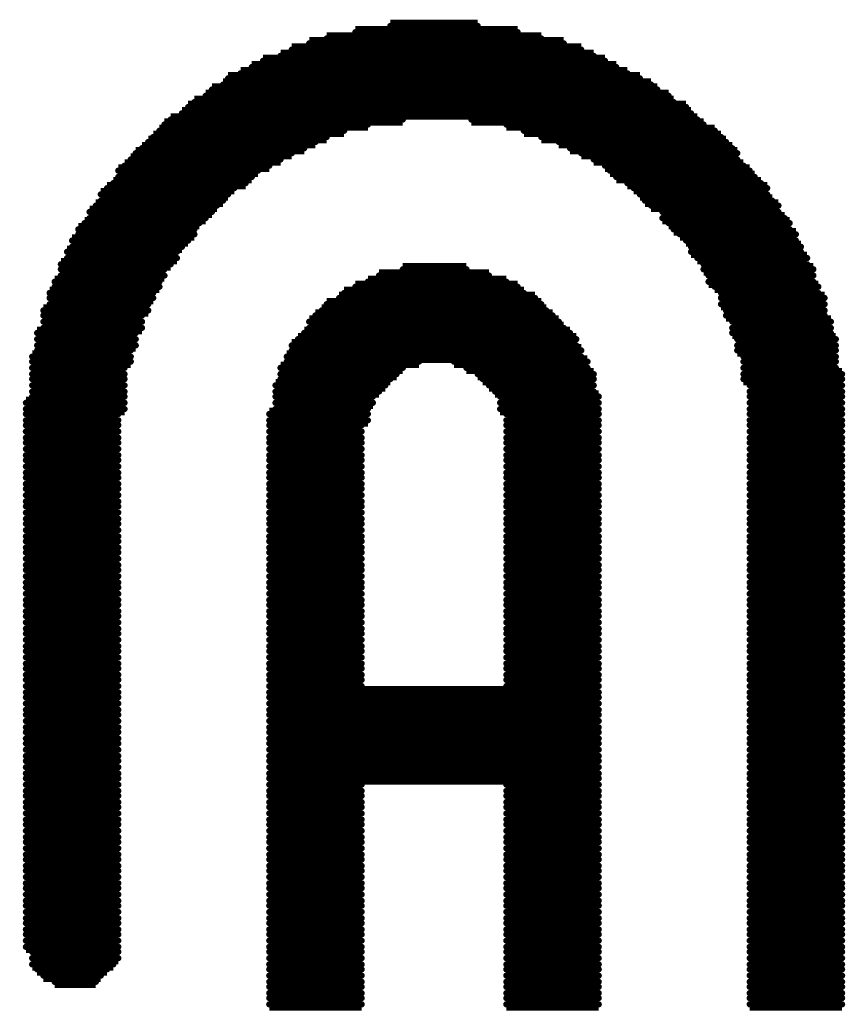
# Model space of a CAD drawing. Extents: x -0.07 to 0.95, y -0.15 to 1.54.
# Tile 9 of 22: x 0.217 to 0.2834, y 0.5723 to 0.6512. Entities that reach past the tile are written whole.
import ezdxf

# ---------------------------------------------------------------- set-up
doc = ezdxf.new("R2010")
doc.units = 0
doc.layers.get('0').update_dxf_attribs({"linetype": 'CONTINUOUS'})
doc.layers.add('gto', color=2, linetype='CONTINUOUS')

# ---------------------------------------------------------------- blocks, each defined once
blk = doc.blocks.new('D73')
at = {"const_width": 0.00025}
blk.add_lwpolyline([(-0.000125, 0, 1), (0.000125, 0, 1)], format="xyb", close=True, dxfattribs=at)

msp = doc.modelspace()

# ---------------------------------------------------------------- linework, layer by layer
at = {"layer": 'gto', "color": 2, "const_width": 0.001}
for points in [[(0.2467, 0.6507), (0.2537, 0.6507)], [(0.2416, 0.6497), (0.2588, 0.6497)], [(0.2439, 0.6502), (0.2569, 0.6502)], [(0.2402, 0.6493), (0.2606, 0.6493)], [(0.2379, 0.6483), (0.263, 0.6483)], [(0.2388, 0.6488), (0.262, 0.6488)], [(0.2356, 0.6474), (0.2648, 0.6474)], [(0.2365, 0.6479), (0.2639, 0.6479)], [(0.2337, 0.6465), (0.2667, 0.6465)], [(0.2347, 0.6469), (0.2657, 0.6469)], [(0.2333, 0.646), (0.2676, 0.646)], [(0.2319, 0.6451), (0.269, 0.6451)], [(0.2324, 0.6456), (0.2681, 0.6456)], [(0.2305, 0.6442), (0.2704, 0.6442)], [(0.231, 0.6446), (0.2694, 0.6446)], [(0.23, 0.6437), (0.2708, 0.6437)], [(0.2286, 0.6428), (0.2449, 0.6428)], [(0.2291, 0.6432), (0.2477, 0.6432)], [(0.2532, 0.6432), (0.2713, 0.6432)], [(0.256, 0.6428), (0.2718, 0.6428)], [(0.2277, 0.6418), (0.2416, 0.6418)], [(0.2282, 0.6423), (0.243, 0.6423)], [(0.2574, 0.6423), (0.2727, 0.6423)], [(0.2588, 0.6418), (0.2732, 0.6418)], [(0.2273, 0.6414), (0.2407, 0.6414)], [(0.2602, 0.6414), (0.2736, 0.6414)], [(0.2263, 0.6405), (0.2388, 0.6405)], [(0.2268, 0.6409), (0.2398, 0.6409)], [(0.2611, 0.6409), (0.2741, 0.6409)], [(0.262, 0.6405), (0.2745, 0.6405)], [(0.2254, 0.6395), (0.237, 0.6395)], [(0.2259, 0.64), (0.2379, 0.64)], [(0.263, 0.64), (0.2745, 0.64)], [(0.2639, 0.6395), (0.275, 0.6395)], [(0.2249, 0.6391), (0.2361, 0.6391)], [(0.2249, 0.6386), (0.2356, 0.6386)], [(0.2643, 0.6391), (0.2755, 0.6391)], [(0.2648, 0.6386), (0.2759, 0.6386)], [(0.2245, 0.6381), (0.2351, 0.6381)], [(0.2657, 0.6381), (0.2764, 0.6381)], [(0.2235, 0.6372), (0.2337, 0.6372)], [(0.224, 0.6377), (0.2342, 0.6377)], [(0.2662, 0.6377), (0.2769, 0.6377)], [(0.2667, 0.6372), (0.2769, 0.6372)], [(0.2231, 0.6363), (0.2328, 0.6363)], [(0.2235, 0.6367), (0.2333, 0.6367)], [(0.2671, 0.6367), (0.2773, 0.6367)], [(0.2676, 0.6363), (0.2778, 0.6363)], [(0.2226, 0.6358), (0.2324, 0.6358)], [(0.2685, 0.6358), (0.2778, 0.6358)], [(0.2222, 0.6349), (0.2314, 0.6349)], [(0.2226, 0.6353), (0.2319, 0.6353)], [(0.2685, 0.6353), (0.2783, 0.6353)], [(0.269, 0.6349), (0.2787, 0.6349)], [(0.2217, 0.6344), (0.231, 0.6344)], [(0.2217, 0.634), (0.231, 0.634)], [(0.2694, 0.6344), (0.2787, 0.6344)], [(0.2699, 0.634), (0.2792, 0.634)], [(0.2212, 0.6335), (0.2305, 0.6335)], [(0.2704, 0.6335), (0.2792, 0.6335)], [(0.2208, 0.6326), (0.2296, 0.6326)], [(0.2212, 0.633), (0.23, 0.633)], [(0.2708, 0.633), (0.2796, 0.633)], [(0.2708, 0.6326), (0.2796, 0.6326)], [(0.2203, 0.6316), (0.2291, 0.6316)], [(0.2208, 0.6321), (0.2296, 0.6321)], [(0.2713, 0.6321), (0.2801, 0.6321)], [(0.2718, 0.6316), (0.2801, 0.6316)], [(0.2203, 0.6312), (0.2286, 0.6312)], [(0.2203, 0.6307), (0.2286, 0.6307)], [(0.2458, 0.6307), (0.2546, 0.6307)], [(0.2477, 0.6312), (0.2528, 0.6312)], [(0.2718, 0.6312), (0.2806, 0.6312)], [(0.2722, 0.6307), (0.2806, 0.6307)], [(0.2198, 0.6302), (0.2282, 0.6302)], [(0.2449, 0.6302), (0.256, 0.6302)], [(0.2722, 0.6302), (0.2806, 0.6302)], [(0.2194, 0.6293), (0.2277, 0.6293)], [(0.2198, 0.6298), (0.2282, 0.6298)], [(0.243, 0.6293), (0.2574, 0.6293)], [(0.2439, 0.6298), (0.2569, 0.6298)], [(0.2727, 0.6298), (0.281, 0.6298)], [(0.2732, 0.6293), (0.281, 0.6293)], [(0.2194, 0.6289), (0.2277, 0.6289)], [(0.2194, 0.6284), (0.2273, 0.6284)], [(0.2416, 0.6284), (0.2588, 0.6284)], [(0.2426, 0.6289), (0.2583, 0.6289)], [(0.2732, 0.6289), (0.2815, 0.6289)], [(0.2732, 0.6284), (0.2815, 0.6284)], [(0.2189, 0.6279), (0.2273, 0.6279)], [(0.2412, 0.6279), (0.2592, 0.6279)], [(0.2736, 0.6279), (0.2815, 0.6279)], [(0.2189, 0.6275), (0.2268, 0.6275)], [(0.2189, 0.627), (0.2268, 0.627)], [(0.2402, 0.627), (0.2602, 0.627)], [(0.2407, 0.6275), (0.2597, 0.6275)], [(0.2736, 0.6275), (0.2815, 0.6275)], [(0.2741, 0.627), (0.282, 0.627)], [(0.2184, 0.6261), (0.2263, 0.6261)], [(0.2189, 0.6265), (0.2268, 0.6265)], [(0.2398, 0.6261), (0.2611, 0.6261)], [(0.2402, 0.6265), (0.2606, 0.6265)], [(0.2741, 0.6265), (0.282, 0.6265)], [(0.2741, 0.6261), (0.282, 0.6261)], [(0.2184, 0.6256), (0.2263, 0.6256)], [(0.2393, 0.6256), (0.2616, 0.6256)], [(0.2745, 0.6256), (0.2824, 0.6256)], [(0.2184, 0.6251), (0.2263, 0.6251)], [(0.2184, 0.6247), (0.2259, 0.6247)], [(0.2388, 0.6251), (0.2616, 0.6251)], [(0.2388, 0.6247), (0.262, 0.6247)], [(0.2745, 0.6251), (0.2824, 0.6251)], [(0.2745, 0.6247), (0.2824, 0.6247)], [(0.218, 0.6242), (0.2259, 0.6242)], [(0.218, 0.6238), (0.2259, 0.6238)], [(0.2384, 0.6242), (0.262, 0.6242)], [(0.2384, 0.6238), (0.249, 0.6238)], [(0.2518, 0.6238), (0.2625, 0.6238)], [(0.275, 0.6242), (0.2824, 0.6242)], [(0.275, 0.6238), (0.2824, 0.6238)], [(0.218, 0.6233), (0.2254, 0.6233)], [(0.2379, 0.6233), (0.2477, 0.6233)], [(0.2528, 0.6233), (0.2625, 0.6233)], [(0.275, 0.6233), (0.2824, 0.6233)], [(0.218, 0.6228), (0.2254, 0.6228)], [(0.218, 0.6224), (0.2254, 0.6224)], [(0.2379, 0.6228), (0.2472, 0.6228)], [(0.2379, 0.6224), (0.2467, 0.6224)], [(0.2537, 0.6228), (0.263, 0.6228)], [(0.2541, 0.6224), (0.263, 0.6224)], [(0.275, 0.6228), (0.2829, 0.6228)], [(0.275, 0.6224), (0.2829, 0.6224)], [(0.218, 0.6219), (0.2254, 0.6219)], [(0.218, 0.6214), (0.2254, 0.6214)], [(0.2375, 0.6219), (0.2463, 0.6219)], [(0.2375, 0.6214), (0.2458, 0.6214)], [(0.2546, 0.6219), (0.263, 0.6219)], [(0.2551, 0.6214), (0.263, 0.6214)], [(0.2755, 0.6219), (0.2829, 0.6219)], [(0.2755, 0.6214), (0.2829, 0.6214)], [(0.2175, 0.6205), (0.2254, 0.6205)], [(0.218, 0.621), (0.2254, 0.621)], [(0.2375, 0.621), (0.2453, 0.621)], [(0.2375, 0.6205), (0.2453, 0.6205)], [(0.2555, 0.621), (0.2634, 0.621)], [(0.2555, 0.6205), (0.2634, 0.6205)], [(0.2755, 0.621), (0.2829, 0.621)], [(0.2755, 0.6205), (0.2829, 0.6205)], [(0.2175, 0.62), (0.2254, 0.62)], [(0.2375, 0.62), (0.2449, 0.62)], [(0.2555, 0.62), (0.2634, 0.62)], [(0.2755, 0.62), (0.2829, 0.62)], [(0.2175, 0.6196), (0.2249, 0.6196)], [(0.2175, 0.6191), (0.2249, 0.6191)], [(0.237, 0.6196), (0.2449, 0.6196)], [(0.237, 0.6191), (0.2449, 0.6191)], [(0.256, 0.6196), (0.2634, 0.6196)], [(0.256, 0.6191), (0.2634, 0.6191)], [(0.2755, 0.6196), (0.2829, 0.6196)], [(0.2755, 0.6191), (0.2829, 0.6191)], [(0.2175, 0.6187), (0.2249, 0.6187)], [(0.2175, 0.6182), (0.2249, 0.6182)], [(0.237, 0.6187), (0.2444, 0.6187)], [(0.237, 0.6182), (0.2444, 0.6182)], [(0.256, 0.6187), (0.2634, 0.6187)], [(0.256, 0.6182), (0.2634, 0.6182)], [(0.2755, 0.6187), (0.2829, 0.6187)], [(0.2755, 0.6182), (0.2829, 0.6182)], [(0.2175, 0.6177), (0.2249, 0.6177)], [(0.2175, 0.6173), (0.2249, 0.6173)], [(0.237, 0.6177), (0.2444, 0.6177)], [(0.237, 0.6173), (0.2444, 0.6173)], [(0.256, 0.6177), (0.2634, 0.6177)], [(0.256, 0.6173), (0.2634, 0.6173)], [(0.2755, 0.6177), (0.2829, 0.6177)], [(0.2755, 0.6173), (0.2829, 0.6173)], [(0.2175, 0.6168), (0.2249, 0.6168)], [(0.237, 0.6168), (0.2444, 0.6168)], [(0.256, 0.6168), (0.2634, 0.6168)], [(0.2755, 0.6168), (0.2829, 0.6168)], [(0.2175, 0.6163), (0.2249, 0.6163)], [(0.2175, 0.6159), (0.2249, 0.6159)], [(0.237, 0.6163), (0.2444, 0.6163)], [(0.237, 0.6159), (0.2444, 0.6159)], [(0.256, 0.6163), (0.2634, 0.6163)], [(0.256, 0.6159), (0.2634, 0.6159)], [(0.2755, 0.6163), (0.2829, 0.6163)], [(0.2755, 0.6159), (0.2829, 0.6159)], [(0.2175, 0.6154), (0.2249, 0.6154)], [(0.237, 0.6154), (0.2444, 0.6154)], [(0.256, 0.6154), (0.2634, 0.6154)], [(0.2755, 0.6154), (0.2829, 0.6154)], [(0.2175, 0.6149), (0.2249, 0.6149)], [(0.2175, 0.6145), (0.2249, 0.6145)], [(0.237, 0.6149), (0.2444, 0.6149)], [(0.237, 0.6145), (0.2444, 0.6145)], [(0.256, 0.6149), (0.2634, 0.6149)], [(0.256, 0.6145), (0.2634, 0.6145)], [(0.2755, 0.6149), (0.2829, 0.6149)], [(0.2755, 0.6145), (0.2829, 0.6145)], [(0.2175, 0.614), (0.2249, 0.614)], [(0.2175, 0.6136), (0.2249, 0.6136)], [(0.237, 0.614), (0.2444, 0.614)], [(0.237, 0.6136), (0.2444, 0.6136)], [(0.256, 0.614), (0.2634, 0.614)], [(0.256, 0.6136), (0.2634, 0.6136)], [(0.2755, 0.614), (0.2829, 0.614)], [(0.2755, 0.6136), (0.2829, 0.6136)], [(0.2175, 0.6131), (0.2249, 0.6131)], [(0.2175, 0.6126), (0.2249, 0.6126)], [(0.237, 0.6131), (0.2444, 0.6131)], [(0.237, 0.6126), (0.2444, 0.6126)], [(0.256, 0.6131), (0.2634, 0.6131)], [(0.256, 0.6126), (0.2634, 0.6126)], [(0.2755, 0.6131), (0.2829, 0.6131)], [(0.2755, 0.6126), (0.2829, 0.6126)], [(0.2175, 0.6122), (0.2249, 0.6122)], [(0.237, 0.6122), (0.2444, 0.6122)], [(0.256, 0.6122), (0.2634, 0.6122)], [(0.2755, 0.6122), (0.2829, 0.6122)], [(0.2175, 0.6117), (0.2249, 0.6117)], [(0.2175, 0.6112), (0.2249, 0.6112)], [(0.237, 0.6117), (0.2444, 0.6117)], [(0.237, 0.6112), (0.2444, 0.6112)], [(0.256, 0.6117), (0.2634, 0.6117)], [(0.256, 0.6112), (0.2634, 0.6112)], [(0.2755, 0.6117), (0.2829, 0.6117)], [(0.2755, 0.6112), (0.2829, 0.6112)], [(0.2175, 0.6108), (0.2249, 0.6108)], [(0.2175, 0.6103), (0.2249, 0.6103)], [(0.237, 0.6108), (0.2444, 0.6108)], [(0.237, 0.6103), (0.2444, 0.6103)], [(0.256, 0.6108), (0.2634, 0.6108)], [(0.256, 0.6103), (0.2634, 0.6103)], [(0.2755, 0.6108), (0.2829, 0.6108)], [(0.2755, 0.6103), (0.2829, 0.6103)], [(0.2175, 0.6098), (0.2249, 0.6098)], [(0.2175, 0.6094), (0.2249, 0.6094)], [(0.237, 0.6098), (0.2444, 0.6098)], [(0.237, 0.6094), (0.2444, 0.6094)], [(0.256, 0.6098), (0.2634, 0.6098)], [(0.256, 0.6094), (0.2634, 0.6094)], [(0.2755, 0.6098), (0.2829, 0.6098)], [(0.2755, 0.6094), (0.2829, 0.6094)], [(0.2175, 0.6089), (0.2249, 0.6089)], [(0.237, 0.6089), (0.2444, 0.6089)], [(0.256, 0.6089), (0.2634, 0.6089)], [(0.2755, 0.6089), (0.2829, 0.6089)], [(0.2175, 0.6085), (0.2249, 0.6085)], [(0.2175, 0.608), (0.2249, 0.608)], [(0.237, 0.6085), (0.2444, 0.6085)], [(0.237, 0.608), (0.2444, 0.608)], [(0.256, 0.6085), (0.2634, 0.6085)], [(0.256, 0.608), (0.2634, 0.608)], [(0.2755, 0.6085), (0.2829, 0.6085)], [(0.2755, 0.608), (0.2829, 0.608)], [(0.2175, 0.6075), (0.2249, 0.6075)], [(0.2175, 0.6071), (0.2249, 0.6071)], [(0.237, 0.6075), (0.2444, 0.6075)], [(0.237, 0.6071), (0.2444, 0.6071)], [(0.256, 0.6075), (0.2634, 0.6075)], [(0.256, 0.6071), (0.2634, 0.6071)], [(0.2755, 0.6075), (0.2829, 0.6075)], [(0.2755, 0.6071), (0.2829, 0.6071)], [(0.2175, 0.6066), (0.2249, 0.6066)], [(0.237, 0.6066), (0.2444, 0.6066)], [(0.256, 0.6066), (0.2634, 0.6066)], [(0.2755, 0.6066), (0.2829, 0.6066)], [(0.2175, 0.6061), (0.2249, 0.6061)], [(0.2175, 0.6057), (0.2249, 0.6057)], [(0.237, 0.6061), (0.2444, 0.6061)], [(0.237, 0.6057), (0.2444, 0.6057)], [(0.256, 0.6061), (0.2634, 0.6061)], [(0.256, 0.6057), (0.2634, 0.6057)], [(0.2755, 0.6061), (0.2829, 0.6061)], [(0.2755, 0.6057), (0.2829, 0.6057)], [(0.2175, 0.6052), (0.2249, 0.6052)], [(0.2175, 0.6047), (0.2249, 0.6047)], [(0.237, 0.6052), (0.2444, 0.6052)], [(0.237, 0.6047), (0.2444, 0.6047)], [(0.256, 0.6052), (0.2634, 0.6052)], [(0.256, 0.6047), (0.2634, 0.6047)], [(0.2755, 0.6052), (0.2829, 0.6052)], [(0.2755, 0.6047), (0.2829, 0.6047)], [(0.2175, 0.6043), (0.2249, 0.6043)], [(0.237, 0.6043), (0.2444, 0.6043)], [(0.256, 0.6043), (0.2634, 0.6043)], [(0.2755, 0.6043), (0.2829, 0.6043)], [(0.2175, 0.6038), (0.2249, 0.6038)], [(0.2175, 0.6034), (0.2249, 0.6034)], [(0.237, 0.6038), (0.2444, 0.6038)], [(0.237, 0.6034), (0.2444, 0.6034)], [(0.256, 0.6038), (0.2634, 0.6038)], [(0.256, 0.6034), (0.2634, 0.6034)], [(0.2755, 0.6038), (0.2829, 0.6038)], [(0.2755, 0.6034), (0.2829, 0.6034)], [(0.2175, 0.6029), (0.2249, 0.6029)], [(0.2175, 0.6024), (0.2249, 0.6024)], [(0.237, 0.6029), (0.2444, 0.6029)], [(0.237, 0.6024), (0.2444, 0.6024)], [(0.256, 0.6029), (0.2634, 0.6029)], [(0.256, 0.6024), (0.2634, 0.6024)], [(0.2755, 0.6029), (0.2829, 0.6029)], [(0.2755, 0.6024), (0.2829, 0.6024)], [(0.2175, 0.602), (0.2249, 0.602)], [(0.237, 0.602), (0.2444, 0.602)], [(0.256, 0.602), (0.2634, 0.602)], [(0.2755, 0.602), (0.2829, 0.602)], [(0.2175, 0.6015), (0.2249, 0.6015)], [(0.2175, 0.601), (0.2249, 0.601)], [(0.237, 0.6015), (0.2444, 0.6015)], [(0.237, 0.601), (0.2444, 0.601)], [(0.256, 0.6015), (0.2634, 0.6015)], [(0.256, 0.601), (0.2634, 0.601)], [(0.2755, 0.6015), (0.2829, 0.6015)], [(0.2755, 0.601), (0.2829, 0.601)], [(0.2175, 0.6006), (0.2249, 0.6006)], [(0.2175, 0.6001), (0.2249, 0.6001)], [(0.237, 0.6006), (0.2444, 0.6006)], [(0.237, 0.6001), (0.2444, 0.6001)], [(0.256, 0.6006), (0.2634, 0.6006)], [(0.256, 0.6001), (0.2634, 0.6001)], [(0.2755, 0.6006), (0.2829, 0.6006)], [(0.2755, 0.6001), (0.2829, 0.6001)], [(0.2175, 0.5996), (0.2249, 0.5996)], [(0.2175, 0.5992), (0.2249, 0.5992)], [(0.237, 0.5996), (0.2444, 0.5996)], [(0.237, 0.5992), (0.2444, 0.5992)], [(0.256, 0.5996), (0.2634, 0.5996)], [(0.256, 0.5992), (0.2634, 0.5992)], [(0.2755, 0.5996), (0.2829, 0.5996)], [(0.2755, 0.5992), (0.2829, 0.5992)], [(0.2175, 0.5987), (0.2249, 0.5987)], [(0.237, 0.5987), (0.2444, 0.5987)], [(0.256, 0.5987), (0.2634, 0.5987)], [(0.2755, 0.5987), (0.2829, 0.5987)], [(0.2175, 0.5983), (0.2249, 0.5983)], [(0.2175, 0.5978), (0.2249, 0.5978)], [(0.237, 0.5983), (0.2444, 0.5983)], [(0.237, 0.5978), (0.2444, 0.5978)], [(0.256, 0.5983), (0.2634, 0.5983)], [(0.256, 0.5978), (0.2634, 0.5978)], [(0.2755, 0.5983), (0.2829, 0.5983)], [(0.2755, 0.5978), (0.2829, 0.5978)], [(0.2175, 0.5973), (0.2249, 0.5973)], [(0.2175, 0.5969), (0.2249, 0.5969)], [(0.237, 0.5973), (0.2634, 0.5973)], [(0.237, 0.5969), (0.2634, 0.5969)], [(0.2755, 0.5973), (0.2829, 0.5973)], [(0.2755, 0.5969), (0.2829, 0.5969)], [(0.2175, 0.5964), (0.2249, 0.5964)], [(0.237, 0.5964), (0.2634, 0.5964)], [(0.2755, 0.5964), (0.2829, 0.5964)], [(0.2175, 0.5959), (0.2249, 0.5959)], [(0.2175, 0.5955), (0.2249, 0.5955)], [(0.237, 0.5959), (0.2634, 0.5959)], [(0.237, 0.5955), (0.2634, 0.5955)], [(0.2755, 0.5959), (0.2829, 0.5959)], [(0.2755, 0.5955), (0.2829, 0.5955)], [(0.2175, 0.595), (0.2249, 0.595)], [(0.2175, 0.5945), (0.2249, 0.5945)], [(0.237, 0.595), (0.2634, 0.595)], [(0.237, 0.5945), (0.2634, 0.5945)], [(0.2755, 0.595), (0.2829, 0.595)], [(0.2755, 0.5945), (0.2829, 0.5945)], [(0.2175, 0.5941), (0.2249, 0.5941)], [(0.237, 0.5941), (0.2634, 0.5941)], [(0.2755, 0.5941), (0.2829, 0.5941)], [(0.2175, 0.5936), (0.2249, 0.5936)], [(0.2175, 0.5932), (0.2249, 0.5932)], [(0.237, 0.5936), (0.2634, 0.5936)], [(0.237, 0.5932), (0.2634, 0.5932)], [(0.2755, 0.5936), (0.2829, 0.5936)], [(0.2755, 0.5932), (0.2829, 0.5932)], [(0.2175, 0.5927), (0.2249, 0.5927)], [(0.2175, 0.5922), (0.2249, 0.5922)], [(0.237, 0.5927), (0.2634, 0.5927)], [(0.237, 0.5922), (0.2634, 0.5922)], [(0.2755, 0.5927), (0.2829, 0.5927)], [(0.2755, 0.5922), (0.2829, 0.5922)], [(0.2175, 0.5918), (0.2249, 0.5918)], [(0.2175, 0.5913), (0.2249, 0.5913)], [(0.237, 0.5918), (0.2634, 0.5918)], [(0.237, 0.5913), (0.2634, 0.5913)], [(0.2755, 0.5918), (0.2829, 0.5918)], [(0.2755, 0.5913), (0.2829, 0.5913)], [(0.2175, 0.5908), (0.2249, 0.5908)], [(0.237, 0.5908), (0.2634, 0.5908)], [(0.2755, 0.5908), (0.2829, 0.5908)], [(0.2175, 0.5904), (0.2249, 0.5904)], [(0.2175, 0.5899), (0.2249, 0.5899)], [(0.237, 0.5904), (0.2634, 0.5904)], [(0.237, 0.5899), (0.2444, 0.5899)], [(0.256, 0.5899), (0.2634, 0.5899)], [(0.2755, 0.5904), (0.2829, 0.5904)], [(0.2755, 0.5899), (0.2829, 0.5899)], [(0.2175, 0.5894), (0.2249, 0.5894)], [(0.2175, 0.589), (0.2249, 0.589)], [(0.237, 0.5894), (0.2444, 0.5894)], [(0.237, 0.589), (0.2444, 0.589)], [(0.256, 0.5894), (0.2634, 0.5894)], [(0.256, 0.589), (0.2634, 0.589)], [(0.2755, 0.5894), (0.2829, 0.5894)], [(0.2755, 0.589), (0.2829, 0.589)], [(0.2175, 0.5885), (0.2249, 0.5885)], [(0.2175, 0.5881), (0.2249, 0.5881)], [(0.237, 0.5885), (0.2444, 0.5885)], [(0.237, 0.5881), (0.2444, 0.5881)], [(0.256, 0.5885), (0.2634, 0.5885)], [(0.256, 0.5881), (0.2634, 0.5881)], [(0.2755, 0.5885), (0.2829, 0.5885)], [(0.2755, 0.5881), (0.2829, 0.5881)], [(0.2175, 0.5876), (0.2249, 0.5876)], [(0.237, 0.5876), (0.2444, 0.5876)], [(0.256, 0.5876), (0.2634, 0.5876)], [(0.2755, 0.5876), (0.2829, 0.5876)], [(0.2175, 0.5871), (0.2249, 0.5871)], [(0.2175, 0.5867), (0.2249, 0.5867)], [(0.237, 0.5871), (0.2444, 0.5871)], [(0.237, 0.5867), (0.2444, 0.5867)], [(0.256, 0.5871), (0.2634, 0.5871)], [(0.256, 0.5867), (0.2634, 0.5867)], [(0.2755, 0.5871), (0.2829, 0.5871)], [(0.2755, 0.5867), (0.2829, 0.5867)], [(0.2175, 0.5862), (0.2249, 0.5862)], [(0.237, 0.5862), (0.2444, 0.5862)], [(0.256, 0.5862), (0.2634, 0.5862)], [(0.2755, 0.5862), (0.2829, 0.5862)], [(0.2175, 0.5857), (0.2249, 0.5857)], [(0.2175, 0.5853), (0.2249, 0.5853)], [(0.237, 0.5857), (0.2444, 0.5857)], [(0.237, 0.5853), (0.2444, 0.5853)], [(0.256, 0.5857), (0.2634, 0.5857)], [(0.256, 0.5853), (0.2634, 0.5853)], [(0.2755, 0.5857), (0.2829, 0.5857)], [(0.2755, 0.5853), (0.2829, 0.5853)], [(0.2175, 0.5848), (0.2249, 0.5848)], [(0.2175, 0.5843), (0.2249, 0.5843)], [(0.237, 0.5848), (0.2444, 0.5848)], [(0.237, 0.5843), (0.2444, 0.5843)], [(0.256, 0.5848), (0.2634, 0.5848)], [(0.256, 0.5843), (0.2634, 0.5843)], [(0.2755, 0.5848), (0.2829, 0.5848)], [(0.2755, 0.5843), (0.2829, 0.5843)], [(0.2175, 0.5839), (0.2249, 0.5839)], [(0.2175, 0.5834), (0.2249, 0.5834)], [(0.237, 0.5839), (0.2444, 0.5839)], [(0.237, 0.5834), (0.2444, 0.5834)], [(0.256, 0.5839), (0.2634, 0.5839)], [(0.256, 0.5834), (0.2634, 0.5834)], [(0.2755, 0.5839), (0.2829, 0.5839)], [(0.2755, 0.5834), (0.2829, 0.5834)], [(0.2175, 0.583), (0.2249, 0.583)], [(0.237, 0.583), (0.2444, 0.583)], [(0.256, 0.583), (0.2634, 0.583)], [(0.2755, 0.583), (0.2829, 0.583)], [(0.2175, 0.5825), (0.2249, 0.5825)], [(0.2175, 0.582), (0.2249, 0.582)], [(0.237, 0.5825), (0.2444, 0.5825)], [(0.237, 0.582), (0.2444, 0.582)], [(0.256, 0.5825), (0.2634, 0.5825)], [(0.256, 0.582), (0.2634, 0.582)], [(0.2755, 0.5825), (0.2829, 0.5825)], [(0.2755, 0.582), (0.2829, 0.582)], [(0.2175, 0.5816), (0.2249, 0.5816)], [(0.2175, 0.5811), (0.2249, 0.5811)], [(0.237, 0.5816), (0.2444, 0.5816)], [(0.237, 0.5811), (0.2444, 0.5811)], [(0.256, 0.5816), (0.2634, 0.5816)], [(0.256, 0.5811), (0.2634, 0.5811)], [(0.2755, 0.5816), (0.2829, 0.5816)], [(0.2755, 0.5811), (0.2829, 0.5811)], [(0.2175, 0.5806), (0.2249, 0.5806)], [(0.237, 0.5806), (0.2444, 0.5806)], [(0.256, 0.5806), (0.2634, 0.5806)], [(0.2755, 0.5806), (0.2829, 0.5806)], [(0.2175, 0.5802), (0.2249, 0.5802)], [(0.2175, 0.5797), (0.2249, 0.5797)], [(0.237, 0.5802), (0.2444, 0.5802)], [(0.237, 0.5797), (0.2444, 0.5797)], [(0.256, 0.5802), (0.2634, 0.5802)], [(0.256, 0.5797), (0.2634, 0.5797)], [(0.2755, 0.5802), (0.2829, 0.5802)], [(0.2755, 0.5797), (0.2829, 0.5797)], [(0.2175, 0.5792), (0.2249, 0.5792)], [(0.2175, 0.5788), (0.2249, 0.5788)], [(0.237, 0.5792), (0.2444, 0.5792)], [(0.237, 0.5788), (0.2444, 0.5788)], [(0.256, 0.5792), (0.2634, 0.5792)], [(0.256, 0.5788), (0.2634, 0.5788)], [(0.2755, 0.5792), (0.2829, 0.5792)], [(0.2755, 0.5788), (0.2829, 0.5788)], [(0.2175, 0.5783), (0.2249, 0.5783)], [(0.2175, 0.5779), (0.2249, 0.5779)], [(0.237, 0.5783), (0.2444, 0.5783)], [(0.237, 0.5779), (0.2444, 0.5779)], [(0.256, 0.5783), (0.2634, 0.5783)], [(0.256, 0.5779), (0.2634, 0.5779)], [(0.2755, 0.5783), (0.2829, 0.5783)], [(0.2755, 0.5779), (0.2829, 0.5779)], [(0.2175, 0.5774), (0.2249, 0.5774)], [(0.237, 0.5774), (0.2444, 0.5774)], [(0.256, 0.5774), (0.2634, 0.5774)], [(0.2755, 0.5774), (0.2829, 0.5774)], [(0.2175, 0.5769), (0.2249, 0.5769)], [(0.218, 0.5765), (0.2249, 0.5765)], [(0.237, 0.5769), (0.2444, 0.5769)], [(0.237, 0.5765), (0.2444, 0.5765)], [(0.256, 0.5769), (0.2634, 0.5769)], [(0.256, 0.5765), (0.2634, 0.5765)], [(0.2755, 0.5769), (0.2829, 0.5769)], [(0.2755, 0.5765), (0.2829, 0.5765)], [(0.218, 0.576), (0.2249, 0.576)], [(0.218, 0.5755), (0.2245, 0.5755)], [(0.237, 0.576), (0.2444, 0.576)], [(0.237, 0.5755), (0.2444, 0.5755)], [(0.256, 0.576), (0.2634, 0.576)], [(0.256, 0.5755), (0.2634, 0.5755)], [(0.2755, 0.576), (0.2829, 0.576)], [(0.2755, 0.5755), (0.2829, 0.5755)], [(0.2184, 0.5751), (0.224, 0.5751)], [(0.237, 0.5751), (0.2444, 0.5751)], [(0.256, 0.5751), (0.2634, 0.5751)], [(0.2755, 0.5751), (0.2829, 0.5751)], [(0.2189, 0.5746), (0.2235, 0.5746)], [(0.2198, 0.5741), (0.2231, 0.5741)], [(0.237, 0.5746), (0.2444, 0.5746)], [(0.237, 0.5741), (0.2444, 0.5741)], [(0.256, 0.5746), (0.2634, 0.5746)], [(0.256, 0.5741), (0.2634, 0.5741)], [(0.2755, 0.5746), (0.2829, 0.5746)], [(0.2755, 0.5741), (0.2829, 0.5741)], [(0.237, 0.5737), (0.2444, 0.5737)], [(0.237, 0.5732), (0.2444, 0.5732)], [(0.256, 0.5737), (0.2634, 0.5737)], [(0.256, 0.5732), (0.2634, 0.5732)], [(0.2755, 0.5737), (0.2829, 0.5737)], [(0.2755, 0.5732), (0.2829, 0.5732)], [(0.237, 0.5728), (0.2444, 0.5728)], [(0.256, 0.5728), (0.2634, 0.5728)], [(0.2755, 0.5728), (0.2829, 0.5728)], [(0.237, 0.5723), (0.2444, 0.5723)], [(0.256, 0.5723), (0.2634, 0.5723)], [(0.2755, 0.5723), (0.2829, 0.5723)]]:
    msp.add_lwpolyline(points, dxfattribs=at)

# ---------------------------------------------------------------- block references
at = {"layer": 'gto'}
for p in [(0.2467, 0.6507), (0.2537, 0.6507), (0.2439, 0.6502), (0.2569, 0.6502), (0.2402, 0.6493), (0.2416, 0.6497), (0.2588, 0.6497), (0.2606, 0.6493), (0.2388, 0.6488), (0.262, 0.6488), (0.2365, 0.6479), (0.2379, 0.6483), (0.263, 0.6483), (0.2639, 0.6479), (0.2347, 0.6469), (0.2356, 0.6474), (0.2648, 0.6474), (0.2657, 0.6469), (0.2333, 0.646), (0.2337, 0.6465), (0.2667, 0.6465), (0.2676, 0.646), (0.2324, 0.6456), (0.2681, 0.6456), (0.231, 0.6446), (0.2319, 0.6451), (0.269, 0.6451), (0.2694, 0.6446), (0.23, 0.6437), (0.2305, 0.6442), (0.2704, 0.6442), (0.2708, 0.6437), (0.2286, 0.6428), (0.2291, 0.6432), (0.2449, 0.6428), (0.2477, 0.6432), (0.2532, 0.6432), (0.256, 0.6428), (0.2713, 0.6432), (0.2718, 0.6428), (0.2282, 0.6423), (0.243, 0.6423), (0.2574, 0.6423), (0.2727, 0.6423), (0.2273, 0.6414), (0.2277, 0.6418), (0.2407, 0.6414), (0.2416, 0.6418), (0.2588, 0.6418), (0.2602, 0.6414), (0.2732, 0.6418), (0.2736, 0.6414), (0.2263, 0.6405), (0.2268, 0.6409), (0.2388, 0.6405), (0.2398, 0.6409), (0.2611, 0.6409), (0.262, 0.6405), (0.2741, 0.6409), (0.2745, 0.6405), (0.2259, 0.64), (0.2379, 0.64), (0.263, 0.64), (0.2745, 0.64), (0.2249, 0.6391), (0.2254, 0.6395), (0.2361, 0.6391), (0.237, 0.6395), (0.2639, 0.6395), (0.2643, 0.6391), (0.275, 0.6395), (0.2755, 0.6391), (0.2245, 0.6381), (0.2249, 0.6386), (0.2351, 0.6381), (0.2356, 0.6386), (0.2648, 0.6386), (0.2657, 0.6381), (0.2759, 0.6386), (0.2764, 0.6381), (0.224, 0.6377), (0.2342, 0.6377), (0.2662, 0.6377), (0.2769, 0.6377), (0.2235, 0.6372), (0.2235, 0.6367), (0.2333, 0.6367), (0.2337, 0.6372), (0.2667, 0.6372), (0.2671, 0.6367), (0.2769, 0.6372), (0.2773, 0.6367), (0.2226, 0.6358), (0.2231, 0.6363), (0.2324, 0.6358), (0.2328, 0.6363), (0.2676, 0.6363), (0.2685, 0.6358), (0.2778, 0.6363), (0.2778, 0.6358), (0.2222, 0.6349), (0.2226, 0.6353), (0.2314, 0.6349), (0.2319, 0.6353), (0.2685, 0.6353), (0.269, 0.6349), (0.2783, 0.6353), (0.2787, 0.6349), (0.2217, 0.6344), (0.231, 0.6344), (0.2694, 0.6344), (0.2787, 0.6344), (0.2212, 0.6335), (0.2217, 0.634), (0.2305, 0.6335), (0.231, 0.634), (0.2699, 0.634), (0.2704, 0.6335), (0.2792, 0.634), (0.2792, 0.6335), (0.2208, 0.6326), (0.2212, 0.633), (0.2296, 0.6326), (0.23, 0.633), (0.2708, 0.633), (0.2708, 0.6326), (0.2796, 0.633), (0.2796, 0.6326), (0.2208, 0.6321), (0.2296, 0.6321), (0.2713, 0.6321), (0.2801, 0.6321), (0.2203, 0.6316), (0.2203, 0.6312), (0.2286, 0.6312), (0.2291, 0.6316), (0.2477, 0.6312), (0.2528, 0.6312), (0.2718, 0.6316), (0.2718, 0.6312), (0.2801, 0.6316), (0.2806, 0.6312), (0.2198, 0.6302), (0.2203, 0.6307), (0.2282, 0.6302), (0.2286, 0.6307), (0.2449, 0.6302), (0.2458, 0.6307), (0.2546, 0.6307), (0.256, 0.6302), (0.2722, 0.6307), (0.2722, 0.6302), (0.2806, 0.6307), (0.2806, 0.6302), (0.2198, 0.6298), (0.2282, 0.6298), (0.2439, 0.6298), (0.2569, 0.6298), (0.2727, 0.6298), (0.281, 0.6298), (0.2194, 0.6293), (0.2194, 0.6289), (0.2277, 0.6293), (0.2277, 0.6289), (0.2426, 0.6289), (0.243, 0.6293), (0.2574, 0.6293), (0.2583, 0.6289), (0.2732, 0.6293), (0.2732, 0.6289), (0.281, 0.6293), (0.2815, 0.6289), (0.2189, 0.6279), (0.2194, 0.6284), (0.2273, 0.6284), (0.2273, 0.6279), (0.2412, 0.6279), (0.2416, 0.6284), (0.2588, 0.6284), (0.2592, 0.6279), (0.2732, 0.6284), (0.2736, 0.6279), (0.2815, 0.6284), (0.2815, 0.6279), (0.2189, 0.6275), (0.2268, 0.6275), (0.2407, 0.6275), (0.2597, 0.6275), (0.2736, 0.6275), (0.2815, 0.6275), (0.2189, 0.627), (0.2189, 0.6265), (0.2268, 0.627), (0.2268, 0.6265), (0.2402, 0.627), (0.2402, 0.6265), (0.2602, 0.627), (0.2606, 0.6265), (0.2741, 0.627), (0.2741, 0.6265), (0.282, 0.627), (0.282, 0.6265), (0.2184, 0.6261), (0.2184, 0.6256), (0.2263, 0.6261), (0.2263, 0.6256), (0.2393, 0.6256), (0.2398, 0.6261), (0.2611, 0.6261), (0.2616, 0.6256), (0.2741, 0.6261), (0.2745, 0.6256), (0.282, 0.6261), (0.2824, 0.6256), (0.2184, 0.6251), (0.2184, 0.6247), (0.2259, 0.6247), (0.2263, 0.6251), (0.2388, 0.6251), (0.2388, 0.6247), (0.2616, 0.6251), (0.262, 0.6247), (0.2745, 0.6251), (0.2745, 0.6247), (0.2824, 0.6251), (0.2824, 0.6247), (0.218, 0.6242), (0.2259, 0.6242), (0.2384, 0.6242), (0.262, 0.6242), (0.275, 0.6242), (0.2824, 0.6242), (0.218, 0.6238), (0.218, 0.6233), (0.2254, 0.6233), (0.2259, 0.6238), (0.2379, 0.6233), (0.2384, 0.6238), (0.2477, 0.6233), (0.249, 0.6238), (0.2518, 0.6238), (0.2528, 0.6233), (0.2625, 0.6238), (0.2625, 0.6233), (0.275, 0.6238), (0.275, 0.6233), (0.2824, 0.6238), (0.2824, 0.6233), (0.218, 0.6228), (0.218, 0.6224), (0.2254, 0.6228), (0.2254, 0.6224), (0.2379, 0.6228), (0.2379, 0.6224), (0.2467, 0.6224), (0.2472, 0.6228), (0.2537, 0.6228), (0.2541, 0.6224), (0.263, 0.6228), (0.263, 0.6224), (0.275, 0.6228), (0.275, 0.6224), (0.2829, 0.6228), (0.2829, 0.6224), (0.218, 0.6219), (0.2254, 0.6219), (0.2375, 0.6219), (0.2463, 0.6219), (0.2546, 0.6219), (0.263, 0.6219), (0.2755, 0.6219), (0.2829, 0.6219), (0.218, 0.6214), (0.218, 0.621), (0.2254, 0.6214), (0.2254, 0.621), (0.2375, 0.6214), (0.2375, 0.621), (0.2453, 0.621), (0.2458, 0.6214), (0.2551, 0.6214), (0.2555, 0.621), (0.263, 0.6214), (0.2634, 0.621), (0.2755, 0.6214), (0.2755, 0.621), (0.2829, 0.6214), (0.2829, 0.621), (0.2175, 0.6205), (0.2175, 0.62), (0.2254, 0.6205), (0.2254, 0.62), (0.2375, 0.6205), (0.2375, 0.62), (0.2449, 0.62), (0.2453, 0.6205), (0.2555, 0.6205), (0.2555, 0.62), (0.2634, 0.6205), (0.2634, 0.62), (0.2755, 0.6205), (0.2755, 0.62), (0.2829, 0.6205), (0.2829, 0.62), (0.2175, 0.6196), (0.2249, 0.6196), (0.237, 0.6196), (0.2449, 0.6196), (0.256, 0.6196), (0.2634, 0.6196), (0.2755, 0.6196), (0.2829, 0.6196), (0.2175, 0.6191), (0.2175, 0.6187), (0.2249, 0.6191), (0.2249, 0.6187), (0.237, 0.6191), (0.237, 0.6187), (0.2444, 0.6187), (0.2449, 0.6191), (0.256, 0.6191), (0.256, 0.6187), (0.2634, 0.6191), (0.2634, 0.6187), (0.2755, 0.6191), (0.2755, 0.6187), (0.2829, 0.6191), (0.2829, 0.6187), (0.2175, 0.6182), (0.2175, 0.6177), (0.2249, 0.6182), (0.2249, 0.6177), (0.237, 0.6182), (0.237, 0.6177), (0.2444, 0.6182), (0.2444, 0.6177), (0.256, 0.6182), (0.256, 0.6177), (0.2634, 0.6182), (0.2634, 0.6177), (0.2755, 0.6182), (0.2755, 0.6177), (0.2829, 0.6182), (0.2829, 0.6177), (0.2175, 0.6173), (0.2175, 0.6168), (0.2249, 0.6173), (0.2249, 0.6168), (0.237, 0.6173), (0.237, 0.6168), (0.2444, 0.6173), (0.2444, 0.6168), (0.256, 0.6173), (0.256, 0.6168), (0.2634, 0.6173), (0.2634, 0.6168), (0.2755, 0.6173), (0.2755, 0.6168), (0.2829, 0.6173), (0.2829, 0.6168), (0.2175, 0.6163), (0.2249, 0.6163), (0.237, 0.6163), (0.2444, 0.6163), (0.256, 0.6163), (0.2634, 0.6163), (0.2755, 0.6163), (0.2829, 0.6163), (0.2175, 0.6159), (0.2175, 0.6154), (0.2249, 0.6159), (0.2249, 0.6154), (0.237, 0.6159), (0.237, 0.6154), (0.2444, 0.6159), (0.2444, 0.6154), (0.256, 0.6159), (0.256, 0.6154), (0.2634, 0.6159), (0.2634, 0.6154), (0.2755, 0.6159), (0.2755, 0.6154), (0.2829, 0.6159), (0.2829, 0.6154), (0.2175, 0.6149), (0.2175, 0.6145), (0.2249, 0.6149), (0.2249, 0.6145), (0.237, 0.6149), (0.237, 0.6145), (0.2444, 0.6149), (0.2444, 0.6145), (0.256, 0.6149), (0.256, 0.6145), (0.2634, 0.6149), (0.2634, 0.6145), (0.2755, 0.6149), (0.2755, 0.6145), (0.2829, 0.6149), (0.2829, 0.6145), (0.2175, 0.614), (0.2175, 0.6136), (0.2249, 0.614), (0.2249, 0.6136), (0.237, 0.614), (0.237, 0.6136), (0.2444, 0.614), (0.2444, 0.6136), (0.256, 0.614), (0.256, 0.6136), (0.2634, 0.614), (0.2634, 0.6136), (0.2755, 0.614), (0.2755, 0.6136), (0.2829, 0.614), (0.2829, 0.6136), (0.2175, 0.6131), (0.2249, 0.6131), (0.237, 0.6131), (0.2444, 0.6131), (0.256, 0.6131), (0.2634, 0.6131), (0.2755, 0.6131), (0.2829, 0.6131), (0.2175, 0.6126), (0.2175, 0.6122), (0.2249, 0.6126), (0.2249, 0.6122), (0.237, 0.6126), (0.237, 0.6122), (0.2444, 0.6126), (0.2444, 0.6122), (0.256, 0.6126), (0.256, 0.6122), (0.2634, 0.6126), (0.2634, 0.6122), (0.2755, 0.6126), (0.2755, 0.6122), (0.2829, 0.6126), (0.2829, 0.6122), (0.2175, 0.6117), (0.2249, 0.6117), (0.237, 0.6117), (0.2444, 0.6117), (0.256, 0.6117), (0.2634, 0.6117), (0.2755, 0.6117), (0.2829, 0.6117), (0.2175, 0.6112), (0.2175, 0.6108), (0.2249, 0.6112), (0.2249, 0.6108), (0.237, 0.6112), (0.237, 0.6108), (0.2444, 0.6112), (0.2444, 0.6108), (0.256, 0.6112), (0.256, 0.6108), (0.2634, 0.6112), (0.2634, 0.6108), (0.2755, 0.6112), (0.2755, 0.6108), (0.2829, 0.6112), (0.2829, 0.6108), (0.2175, 0.6103), (0.2175, 0.6098), (0.2249, 0.6103), (0.2249, 0.6098), (0.237, 0.6103), (0.237, 0.6098), (0.2444, 0.6103), (0.2444, 0.6098), (0.256, 0.6103), (0.256, 0.6098), (0.2634, 0.6103), (0.2634, 0.6098), (0.2755, 0.6103), (0.2755, 0.6098), (0.2829, 0.6103), (0.2829, 0.6098), (0.2175, 0.6094), (0.2175, 0.6089), (0.2249, 0.6094), (0.2249, 0.6089), (0.237, 0.6094), (0.237, 0.6089), (0.2444, 0.6094), (0.2444, 0.6089), (0.256, 0.6094), (0.256, 0.6089), (0.2634, 0.6094), (0.2634, 0.6089), (0.2755, 0.6094), (0.2755, 0.6089), (0.2829, 0.6094), (0.2829, 0.6089), (0.2175, 0.6085), (0.2249, 0.6085), (0.237, 0.6085), (0.2444, 0.6085), (0.256, 0.6085), (0.2634, 0.6085), (0.2755, 0.6085), (0.2829, 0.6085), (0.2175, 0.608), (0.2175, 0.6075), (0.2249, 0.608), (0.2249, 0.6075), (0.237, 0.608), (0.237, 0.6075), (0.2444, 0.608), (0.2444, 0.6075), (0.256, 0.608), (0.256, 0.6075), (0.2634, 0.608), (0.2634, 0.6075), (0.2755, 0.608), (0.2755, 0.6075), (0.2829, 0.608), (0.2829, 0.6075), (0.2175, 0.6071), (0.2175, 0.6066), (0.2249, 0.6071), (0.2249, 0.6066), (0.237, 0.6071), (0.237, 0.6066), (0.2444, 0.6071), (0.2444, 0.6066), (0.256, 0.6071), (0.256, 0.6066), (0.2634, 0.6071), (0.2634, 0.6066), (0.2755, 0.6071), (0.2755, 0.6066), (0.2829, 0.6071), (0.2829, 0.6066), (0.2175, 0.6061), (0.2249, 0.6061), (0.237, 0.6061), (0.2444, 0.6061), (0.256, 0.6061), (0.2634, 0.6061), (0.2755, 0.6061), (0.2829, 0.6061), (0.2175, 0.6057), (0.2175, 0.6052), (0.2249, 0.6057), (0.2249, 0.6052), (0.237, 0.6057), (0.237, 0.6052), (0.2444, 0.6057), (0.2444, 0.6052), (0.256, 0.6057), (0.256, 0.6052), (0.2634, 0.6057), (0.2634, 0.6052), (0.2755, 0.6057), (0.2755, 0.6052), (0.2829, 0.6057), (0.2829, 0.6052), (0.2175, 0.6047), (0.2175, 0.6043), (0.2249, 0.6047), (0.2249, 0.6043), (0.237, 0.6047), (0.237, 0.6043), (0.2444, 0.6047), (0.2444, 0.6043), (0.256, 0.6047), (0.256, 0.6043), (0.2634, 0.6047), (0.2634, 0.6043), (0.2755, 0.6047), (0.2755, 0.6043), (0.2829, 0.6047), (0.2829, 0.6043), (0.2175, 0.6038), (0.2175, 0.6034), (0.2249, 0.6038), (0.2249, 0.6034), (0.237, 0.6038), (0.237, 0.6034), (0.2444, 0.6038), (0.2444, 0.6034), (0.256, 0.6038), (0.256, 0.6034), (0.2634, 0.6038), (0.2634, 0.6034), (0.2755, 0.6038), (0.2755, 0.6034), (0.2829, 0.6038), (0.2829, 0.6034), (0.2175, 0.6029), (0.2249, 0.6029), (0.237, 0.6029), (0.2444, 0.6029), (0.256, 0.6029), (0.2634, 0.6029), (0.2755, 0.6029), (0.2829, 0.6029), (0.2175, 0.6024), (0.2175, 0.602), (0.2249, 0.6024), (0.2249, 0.602), (0.237, 0.6024), (0.237, 0.602), (0.2444, 0.6024), (0.2444, 0.602), (0.256, 0.6024), (0.256, 0.602), (0.2634, 0.6024), (0.2634, 0.602), (0.2755, 0.6024), (0.2755, 0.602), (0.2829, 0.6024), (0.2829, 0.602), (0.2175, 0.6015), (0.2175, 0.601), (0.2249, 0.6015), (0.2249, 0.601), (0.237, 0.6015), (0.237, 0.601), (0.2444, 0.6015), (0.2444, 0.601), (0.256, 0.6015), (0.256, 0.601), (0.2634, 0.6015), (0.2634, 0.601), (0.2755, 0.6015), (0.2755, 0.601), (0.2829, 0.6015), (0.2829, 0.601), (0.2175, 0.6006), (0.2249, 0.6006), (0.237, 0.6006), (0.2444, 0.6006), (0.256, 0.6006), (0.2634, 0.6006), (0.2755, 0.6006), (0.2829, 0.6006), (0.2175, 0.6001), (0.2175, 0.5996), (0.2249, 0.6001), (0.2249, 0.5996), (0.237, 0.6001), (0.237, 0.5996), (0.2444, 0.6001), (0.2444, 0.5996), (0.256, 0.6001), (0.256, 0.5996), (0.2634, 0.6001), (0.2634, 0.5996), (0.2755, 0.6001), (0.2755, 0.5996), (0.2829, 0.6001), (0.2829, 0.5996), (0.2175, 0.5992), (0.2175, 0.5987), (0.2249, 0.5992), (0.2249, 0.5987), (0.237, 0.5992), (0.237, 0.5987), (0.2444, 0.5992), (0.2444, 0.5987), (0.256, 0.5992), (0.256, 0.5987), (0.2634, 0.5992), (0.2634, 0.5987), (0.2755, 0.5992), (0.2755, 0.5987), (0.2829, 0.5992), (0.2829, 0.5987), (0.2175, 0.5983), (0.2249, 0.5983), (0.237, 0.5983), (0.2444, 0.5983), (0.256, 0.5983), (0.2634, 0.5983), (0.2755, 0.5983), (0.2829, 0.5983), (0.2175, 0.5978), (0.2175, 0.5973), (0.2249, 0.5978), (0.2249, 0.5973), (0.237, 0.5978), (0.237, 0.5973), (0.2444, 0.5978), (0.256, 0.5978), (0.2634, 0.5978), (0.2634, 0.5973), (0.2755, 0.5978), (0.2755, 0.5973), (0.2829, 0.5978), (0.2829, 0.5973), (0.2175, 0.5969), (0.2175, 0.5964), (0.2249, 0.5969), (0.2249, 0.5964), (0.237, 0.5969), (0.237, 0.5964), (0.2634, 0.5969), (0.2634, 0.5964), (0.2755, 0.5969), (0.2755, 0.5964), (0.2829, 0.5969), (0.2829, 0.5964), (0.2175, 0.5959), (0.2175, 0.5955), (0.2249, 0.5959), (0.2249, 0.5955), (0.237, 0.5959), (0.237, 0.5955), (0.2634, 0.5959), (0.2634, 0.5955), (0.2755, 0.5959), (0.2755, 0.5955), (0.2829, 0.5959), (0.2829, 0.5955), (0.2175, 0.595), (0.2249, 0.595), (0.237, 0.595), (0.2634, 0.595), (0.2755, 0.595), (0.2829, 0.595), (0.2175, 0.5945), (0.2175, 0.5941), (0.2249, 0.5945), (0.2249, 0.5941), (0.237, 0.5945), (0.237, 0.5941), (0.2634, 0.5945), (0.2634, 0.5941), (0.2755, 0.5945), (0.2755, 0.5941), (0.2829, 0.5945), (0.2829, 0.5941), (0.2175, 0.5936), (0.2175, 0.5932), (0.2249, 0.5936), (0.2249, 0.5932), (0.237, 0.5936), (0.237, 0.5932), (0.2634, 0.5936), (0.2634, 0.5932), (0.2755, 0.5936), (0.2755, 0.5932), (0.2829, 0.5936), (0.2829, 0.5932), (0.2175, 0.5927), (0.2249, 0.5927), (0.237, 0.5927), (0.2634, 0.5927), (0.2755, 0.5927), (0.2829, 0.5927), (0.2175, 0.5922), (0.2175, 0.5918), (0.2249, 0.5922), (0.2249, 0.5918), (0.237, 0.5922), (0.237, 0.5918), (0.2634, 0.5922), (0.2634, 0.5918), (0.2755, 0.5922), (0.2755, 0.5918), (0.2829, 0.5922), (0.2829, 0.5918), (0.2175, 0.5913), (0.2175, 0.5908), (0.2249, 0.5913), (0.2249, 0.5908), (0.237, 0.5913), (0.237, 0.5908), (0.2634, 0.5913), (0.2634, 0.5908), (0.2755, 0.5913), (0.2755, 0.5908), (0.2829, 0.5913), (0.2829, 0.5908), (0.2175, 0.5904), (0.2249, 0.5904), (0.237, 0.5904), (0.2634, 0.5904), (0.2755, 0.5904), (0.2829, 0.5904), (0.2175, 0.5899), (0.2175, 0.5894), (0.2249, 0.5899), (0.2249, 0.5894), (0.237, 0.5899), (0.237, 0.5894), (0.2444, 0.5899), (0.2444, 0.5894), (0.256, 0.5899), (0.256, 0.5894), (0.2634, 0.5899), (0.2634, 0.5894), (0.2755, 0.5899), (0.2755, 0.5894), (0.2829, 0.5899), (0.2829, 0.5894), (0.2175, 0.589), (0.2175, 0.5885), (0.2249, 0.589), (0.2249, 0.5885), (0.237, 0.589), (0.237, 0.5885), (0.2444, 0.589), (0.2444, 0.5885), (0.256, 0.589), (0.256, 0.5885), (0.2634, 0.589), (0.2634, 0.5885), (0.2755, 0.589), (0.2755, 0.5885), (0.2829, 0.589), (0.2829, 0.5885), (0.2175, 0.5881), (0.2175, 0.5876), (0.2249, 0.5881), (0.2249, 0.5876), (0.237, 0.5881), (0.237, 0.5876), (0.2444, 0.5881), (0.2444, 0.5876), (0.256, 0.5881), (0.256, 0.5876), (0.2634, 0.5881), (0.2634, 0.5876), (0.2755, 0.5881), (0.2755, 0.5876), (0.2829, 0.5881), (0.2829, 0.5876), (0.2175, 0.5871), (0.2249, 0.5871), (0.237, 0.5871), (0.2444, 0.5871), (0.256, 0.5871), (0.2634, 0.5871), (0.2755, 0.5871), (0.2829, 0.5871), (0.2175, 0.5867), (0.2175, 0.5862), (0.2249, 0.5867), (0.2249, 0.5862), (0.237, 0.5867), (0.237, 0.5862), (0.2444, 0.5867), (0.2444, 0.5862), (0.256, 0.5867), (0.256, 0.5862), (0.2634, 0.5867), (0.2634, 0.5862), (0.2755, 0.5867), (0.2755, 0.5862), (0.2829, 0.5867), (0.2829, 0.5862), (0.2175, 0.5857), (0.2175, 0.5853), (0.2249, 0.5857), (0.2249, 0.5853), (0.237, 0.5857), (0.237, 0.5853), (0.2444, 0.5857), (0.2444, 0.5853), (0.256, 0.5857), (0.256, 0.5853), (0.2634, 0.5857), (0.2634, 0.5853), (0.2755, 0.5857), (0.2755, 0.5853), (0.2829, 0.5857), (0.2829, 0.5853), (0.2175, 0.5848), (0.2249, 0.5848), (0.237, 0.5848), (0.2444, 0.5848), (0.256, 0.5848), (0.2634, 0.5848), (0.2755, 0.5848), (0.2829, 0.5848), (0.2175, 0.5843), (0.2175, 0.5839), (0.2249, 0.5843), (0.2249, 0.5839), (0.237, 0.5843), (0.237, 0.5839), (0.2444, 0.5843), (0.2444, 0.5839), (0.256, 0.5843), (0.256, 0.5839), (0.2634, 0.5843), (0.2634, 0.5839), (0.2755, 0.5843), (0.2755, 0.5839), (0.2829, 0.5843), (0.2829, 0.5839), (0.2175, 0.5834), (0.2175, 0.583), (0.2249, 0.5834), (0.2249, 0.583), (0.237, 0.5834), (0.237, 0.583), (0.2444, 0.5834), (0.2444, 0.583), (0.256, 0.5834), (0.256, 0.583), (0.2634, 0.5834), (0.2634, 0.583), (0.2755, 0.5834), (0.2755, 0.583), (0.2829, 0.5834), (0.2829, 0.583), (0.2175, 0.5825), (0.2249, 0.5825), (0.237, 0.5825), (0.2444, 0.5825), (0.256, 0.5825), (0.2634, 0.5825), (0.2755, 0.5825), (0.2829, 0.5825), (0.2175, 0.582), (0.2175, 0.5816), (0.2249, 0.582), (0.2249, 0.5816), (0.237, 0.582), (0.237, 0.5816), (0.2444, 0.582), (0.2444, 0.5816), (0.256, 0.582), (0.256, 0.5816), (0.2634, 0.582), (0.2634, 0.5816), (0.2755, 0.582), (0.2755, 0.5816), (0.2829, 0.582), (0.2829, 0.5816), (0.2175, 0.5811), (0.2175, 0.5806), (0.2249, 0.5811), (0.2249, 0.5806), (0.237, 0.5811), (0.237, 0.5806), (0.2444, 0.5811), (0.2444, 0.5806), (0.256, 0.5811), (0.256, 0.5806), (0.2634, 0.5811), (0.2634, 0.5806), (0.2755, 0.5811), (0.2755, 0.5806), (0.2829, 0.5811), (0.2829, 0.5806), (0.2175, 0.5802), (0.2175, 0.5797), (0.2249, 0.5802), (0.2249, 0.5797), (0.237, 0.5802), (0.237, 0.5797), (0.2444, 0.5802), (0.2444, 0.5797), (0.256, 0.5802), (0.256, 0.5797), (0.2634, 0.5802), (0.2634, 0.5797), (0.2755, 0.5802), (0.2755, 0.5797), (0.2829, 0.5802), (0.2829, 0.5797), (0.2175, 0.5792), (0.2249, 0.5792), (0.237, 0.5792), (0.2444, 0.5792), (0.256, 0.5792), (0.2634, 0.5792), (0.2755, 0.5792), (0.2829, 0.5792), (0.2175, 0.5788), (0.2175, 0.5783), (0.2249, 0.5788), (0.2249, 0.5783), (0.237, 0.5788), (0.237, 0.5783), (0.2444, 0.5788), (0.2444, 0.5783), (0.256, 0.5788), (0.256, 0.5783), (0.2634, 0.5788), (0.2634, 0.5783), (0.2755, 0.5788), (0.2755, 0.5783), (0.2829, 0.5788), (0.2829, 0.5783), (0.2175, 0.5779), (0.2175, 0.5774), (0.2249, 0.5779), (0.2249, 0.5774), (0.237, 0.5779), (0.237, 0.5774), (0.2444, 0.5779), (0.2444, 0.5774), (0.256, 0.5779), (0.256, 0.5774), (0.2634, 0.5779), (0.2634, 0.5774), (0.2755, 0.5779), (0.2755, 0.5774), (0.2829, 0.5779), (0.2829, 0.5774), (0.2175, 0.5769), (0.2249, 0.5769), (0.237, 0.5769), (0.2444, 0.5769), (0.256, 0.5769), (0.2634, 0.5769), (0.2755, 0.5769), (0.2829, 0.5769), (0.218, 0.5765), (0.218, 0.576), (0.2249, 0.5765), (0.2249, 0.576), (0.237, 0.5765), (0.237, 0.576), (0.2444, 0.5765), (0.2444, 0.576), (0.256, 0.5765), (0.256, 0.576), (0.2634, 0.5765), (0.2634, 0.576), (0.2755, 0.5765), (0.2755, 0.576), (0.2829, 0.5765), (0.2829, 0.576), (0.218, 0.5755), (0.2184, 0.5751), (0.224, 0.5751), (0.2245, 0.5755), (0.237, 0.5755), (0.237, 0.5751), (0.2444, 0.5755), (0.2444, 0.5751), (0.256, 0.5755), (0.256, 0.5751), (0.2634, 0.5755), (0.2634, 0.5751), (0.2755, 0.5755), (0.2755, 0.5751), (0.2829, 0.5755), (0.2829, 0.5751), (0.2189, 0.5746), (0.2235, 0.5746), (0.237, 0.5746), (0.2444, 0.5746), (0.256, 0.5746), (0.2634, 0.5746), (0.2755, 0.5746), (0.2829, 0.5746), (0.2198, 0.5741), (0.2231, 0.5741), (0.237, 0.5741), (0.237, 0.5737), (0.2444, 0.5741), (0.2444, 0.5737), (0.256, 0.5741), (0.256, 0.5737), (0.2634, 0.5741), (0.2634, 0.5737), (0.2755, 0.5741), (0.2755, 0.5737), (0.2829, 0.5741), (0.2829, 0.5737), (0.237, 0.5732), (0.237, 0.5728), (0.2444, 0.5732), (0.2444, 0.5728), (0.256, 0.5732), (0.256, 0.5728), (0.2634, 0.5732), (0.2634, 0.5728), (0.2755, 0.5732), (0.2755, 0.5728), (0.2829, 0.5732), (0.2829, 0.5728), (0.237, 0.5723), (0.2444, 0.5723), (0.256, 0.5723), (0.2634, 0.5723), (0.2755, 0.5723), (0.2829, 0.5723)]:
    msp.add_blockref('D73', p, dxfattribs=at)

doc.saveas('drawing.dxf')
